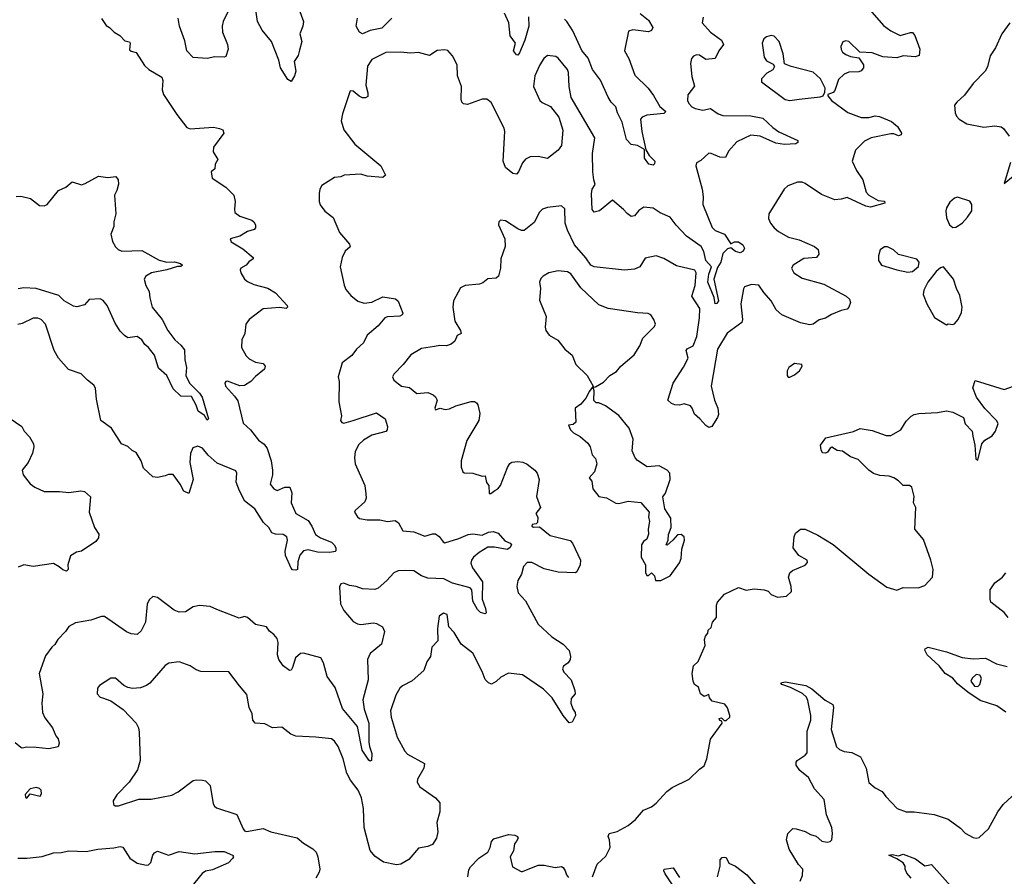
# Model space of a CAD drawing. Extents: x 2293878 to 2522763, y 823964 to 1006972.
# Tile 100 of 256: x 2333618 to 2339956, y 919099 to 924616. Entities that reach past the tile are written whole.
import ezdxf

# ---------------------------------------------------------------- set-up
doc = ezdxf.new("R2010")
doc.units = 0

msp = doc.modelspace()

# ---------------------------------------------------------------- linework, layer by layer
at = {"layer": '0CON20XD'}
for points in [[(2339045, 924730), (2339177.4, 924577.4), (2339225, 924543.5), (2339285, 924514.3), (2339353, 924533), (2339365, 924532.5), (2339380, 924515), (2339412.5, 924425), (2339407.5, 924385), (2339383, 924377), (2339305, 924383.8), (2339265, 924371.2), (2339175, 924376), (2339105, 924402), (2339025, 924407.5), (2338955.8, 924475), (2338935, 924478.9), (2338917.4, 924472.6), (2338903, 924443), (2338905, 924423.8), (2338915, 924407.5), (2338935, 924390.8), (2338965, 924378), (2339019.3, 924369.3), (2339048.8, 924325), (2339050, 924305), (2339035, 924286.7), (2339020.5, 924279.5), (2338955, 924278.6), (2338924.4, 924265.6), (2338888.7, 924231.3), (2338865, 924160), (2338855, 924147.5), (2338820, 924135), (2338820, 924125), (2338843.3, 924095), (2338948.2, 924018.2), (2339035, 923986.7), (2339084.6, 923985.4), (2339125, 923995.6), (2339152.9, 923992.9), (2339230.9, 923960.9), (2339268.3, 923928.3), (2339294.4, 923885), (2339292.9, 923875), (2339275, 923867.9), (2339245, 923880), (2339225, 923880.3), (2339098.8, 923855), (2339057, 923833), (2338997.5, 923775), (2338977.5, 923705), (2339005.6, 923645), (2339045.3, 923585.3), (2339066.7, 923505), (2339085, 923486.7), (2339145, 923450.8), (2339185, 923447.5), (2339188, 923435), (2339095, 923408.8), (2339065, 923415.3), (2338945, 923470.8), (2338905, 923459.2), (2338865, 923455.8), (2338779.6, 923489.6), (2338675, 923561.4), (2338655, 923569.2), (2338625, 923570), (2338562.5, 923545), (2338540, 923525), (2338440.8, 923365), (2338439.2, 923335), (2338450, 923305), (2338474, 923275), (2338502.6, 923252.6), (2338566.7, 923215), (2338635, 923198.1), (2338735, 923156), (2338758.8, 923135), (2338761.2, 923105), (2338747.5, 923085), (2338665, 923078.5), (2338596, 923035), (2338585.8, 923015), (2338602, 922985), (2338655, 922951.4), (2338795, 922912.5), (2338937.5, 922835), (2338960, 922815), (2338966.2, 922795), (2338956.2, 922765), (2338945, 922751.2), (2338905, 922742.9), (2338843, 922717), (2338805, 922694.3), (2338765, 922682.5), (2338725, 922654.2), (2338705, 922650), (2338645, 922663.1), (2338524.6, 922714.6), (2338487.6, 922747.6), (2338455, 922805.7), (2338409.1, 922859.1), (2338375, 922905.8), (2338329.3, 922910.7), (2338284.2, 922895.8), (2338277.3, 922882.7), (2338260.4, 922785), (2338271.2, 922685), (2338266.7, 922665), (2338171.9, 922598.1), (2338110, 922495), (2338070, 922255), (2338091.4, 922165), (2338111.9, 922115), (2338115.7, 922074.3), (2338110, 922055), (2338074, 921996), (2338055, 921988.8), (2338035, 922002), (2337996.3, 922046.3), (2337961.2, 922075), (2337946.2, 922115), (2337935, 922128.8), (2337895, 922141.2), (2337865, 922132.5), (2337835, 922135.8), (2337813.3, 922145), (2337791.2, 922165), (2337824.2, 922275), (2337891.2, 922378.8), (2337920, 922435), (2337907.5, 922485), (2337914.2, 922495.8), (2337953.6, 922515), (2337976.9, 922575), (2337994, 922695), (2337995.3, 922755), (2337944.5, 922835), (2337966, 922905), (2337972.1, 922985), (2337965, 923002.5), (2337845, 923030), (2337765, 923076.9), (2337715, 923095.8), (2337645, 923080), (2337610.6, 923025), (2337575, 923009.1), (2337511.7, 923001.7), (2337315, 923023.8), (2337295.3, 923035.3), (2337262.5, 923082.5), (2337190, 923165), (2337145, 923261.2), (2337130, 923305), (2337127, 923397), (2337106.1, 923416.1), (2337015, 923406.2), (2336982.5, 923395), (2336964.2, 923375.8), (2336929.3, 923310.7), (2336865, 923258), (2336847.7, 923257.7), (2336825, 923268.8), (2336745, 923320), (2336712.5, 923325), (2336703.3, 923315), (2336701.2, 923295), (2336740, 923205), (2336743.8, 923155), (2336715.7, 923075), (2336713.1, 923015), (2336700, 922965), (2336685, 922951.4), (2336632.1, 922947.9), (2336598.6, 922921.4), (2336577, 922913), (2336485, 922903.5), (2336455, 922890), (2336411.4, 922805), (2336405.6, 922765), (2336418.1, 922675), (2336455.5, 922615), (2336460, 922595), (2336435, 922582), (2336418.1, 922545), (2336394.6, 922525.4), (2336365, 922516.5), (2336322.4, 922517.6), (2336288.9, 922511.1), (2336205, 922497.5), (2336135, 922457.5), (2336085.5, 922394.5), (2336025.9, 922334.1), (2336018.8, 922315), (2336026, 922295), (2336075, 922255.6), (2336126.3, 922246.3), (2336175, 922208.6), (2336245, 922214.4), (2336280.5, 922200.5), (2336295, 922187.5), (2336306.2, 922165), (2336291.2, 922115), (2336295, 922102.5), (2336325, 922113.3), (2336356.4, 922106.4), (2336385, 922110), (2336425, 922129.2), (2336525, 922156), (2336545, 922156), (2336557.7, 922147.7), (2336566.7, 922135), (2336580.7, 922080.7), (2336574, 922035), (2336495.5, 921905), (2336460, 921775), (2336458.8, 921735), (2336470, 921705), (2336478.3, 921698.3), (2336535, 921696.2), (2336595, 921676.7), (2336615, 921677.5), (2336623.3, 921635), (2336637.5, 921615), (2336640, 921565), (2336650, 921565), (2336675.9, 921584.1)], [(2334980.2, 924709.8), (2334927.8, 924605), (2334921.1, 924575), (2334923.1, 924535), (2334956.4, 924456.4), (2334960.8, 924425), (2334945, 924378.8), (2334935, 924373.8), (2334875, 924376.9), (2334825, 924366.7), (2334735, 924373.1), (2334695, 924416.2), (2334680.3, 924480.3), (2334645.8, 924575), (2334637.5, 924625)], [(2335415.6, 924685), (2335444.4, 924605), (2335440, 924575), (2335421.4, 924525), (2335434.5, 924475), (2335419.6, 924420.4), (2335411.5, 924385), (2335384.1, 924345.9), (2335395.6, 924285), (2335386.9, 924255), (2335365, 924216.7), (2335345, 924230.8), (2335297.5, 924305), (2335285.3, 924355.3), (2335238.2, 924475), (2335178.7, 924548.7), (2335148.9, 924605), (2335140.4, 924665)], [(2336893.1, 924635), (2336895.6, 924575), (2336870, 924485), (2336835, 924402.5), (2336825, 924387.5), (2336815, 924390), (2336796.7, 924415), (2336810.6, 924465), (2336775, 924511.2), (2336767.1, 924595), (2336737.9, 924657.9)], [(2337612.9, 924655), (2337665, 924613.1), (2337692.9, 924565), (2337684.4, 924545.6), (2337665, 924537.1), (2337565, 924550), (2337537.1, 924542.9), (2337510.6, 924415), (2337540, 924365), (2337577.5, 924257.5), (2337664, 924175), (2337697.9, 924127.9), (2337737.6, 924057.6), (2337777.5, 924025), (2337765, 924012), (2337655, 924001.1), (2337625, 923987.5), (2337614.5, 923975.5), (2337623.1, 923895), (2337648.3, 923778.3), (2337670.3, 923740.3), (2337705.6, 923705), (2337705, 923687.5), (2337695, 923678), (2337668, 923685), (2337640, 923725), (2337640, 923780), (2337595, 923806), (2337555, 923813.1), (2337525, 923843.8), (2337496.4, 923956.3), (2337467.2, 924015), (2337455.4, 924055), (2337425.3, 924085.3), (2337405, 924117.5), (2337356.9, 924226.9), (2337304.7, 924294.7), (2337277.9, 924367.9), (2337237.1, 924417.1), (2337178, 924545), (2337140, 924605), (2337125, 924620)], [(2338017.5, 924632.5), (2338011.2, 924595), (2338065, 924535.8), (2338135, 924482.9), (2338147.8, 924455), (2338118.6, 924415), (2338094.3, 924365.7), (2338035, 924358.9), (2337995, 924386.9), (2337975, 924390), (2337955, 924380), (2337942.5, 924365), (2337936, 924334), (2337945, 924250), (2337962.3, 924187.7), (2337918.9, 924131.1), (2337917.5, 924095), (2337925, 924075.6), (2337945, 924053.8), (2337966.8, 924043.2), (2338015, 924032.1), (2338065, 924043.3), (2338115, 924010), (2338145, 923999.6), (2338325, 923995.9), (2338400.7, 923980.7), (2338465, 923921.1), (2338504, 923894), (2338627.7, 923837.7), (2338626.7, 923825), (2338615, 923816.7), (2338542, 923812), (2338485, 923820), (2338384.6, 923865.4), (2338325, 923871.2), (2338235, 923829.4), (2338181, 923769), (2338161.4, 923728.6), (2338125, 923730), (2338070, 923755), (2338055, 923756.2), (2338001.5, 923708.5), (2337973.8, 923695), (2337970.8, 923675), (2338011.4, 923525), (2338017.8, 923475), (2338015.6, 923425), (2338075, 923277.1), (2338095, 923257.3), (2338155.3, 923235.3), (2338195, 923172.5), (2338220, 923185), (2338245, 923184.3), (2338272.9, 923165), (2338282.7, 923145), (2338275, 923124.5), (2338255, 923114.7), (2338225, 923123.3), (2338195, 923147.5), (2338175, 923140.8), (2338145, 923109.2), (2338130.9, 923055), (2338110.1, 923019.9), (2338085.2, 922945), (2338115.4, 922805.4), (2338105, 922788), (2338095, 922786.2), (2338087.6, 922827.6), (2338047.6, 922925), (2338055, 922976), (2338071.3, 923025), (2338035.6, 923065), (2338022.7, 923122.7), (2338005, 923154.7), (2337910.8, 923220.8), (2337843, 923293), (2337805, 923344.3), (2337741.5, 923371.5), (2337695, 923402), (2337635, 923408.8), (2337602.8, 923387.2), (2337575, 923352), (2337555, 923348.8), (2337527.3, 923367.3), (2337504.4, 923394.4), (2337435, 923453.3), (2337351.2, 923385), (2337315, 923375.8), (2337303.1, 923393.1), (2337298.7, 923495), (2337303.6, 923525), (2337321.4, 923555), (2337314.6, 923584.6), (2337306.4, 923635), (2337305.5, 923754.5), (2337320, 923855), (2337168.9, 924115), (2337154.4, 924185), (2337150.5, 924275), (2337143.3, 924295), (2337085, 924368.8), (2337069, 924379), (2337015.3, 924384.7), (2336992.1, 924365), (2336965.5, 924325), (2336934.6, 924255), (2336925.5, 924185), (2336965.5, 924095.5), (2336981.7, 924081.7), (2337035, 924056.2), (2337088.1, 923988.1), (2337114.2, 923905), (2337105.7, 923805), (2337084, 923775), (2337015, 923721.2), (2336955, 923734), (2336905, 923732.5), (2336873, 923717), (2336854.3, 923695), (2336828, 923635), (2336815, 923621.2), (2336793.3, 923625), (2336745, 923663.8), (2336730.6, 923705), (2336741.4, 923895), (2336736.3, 923916.3), (2336652.3, 924082.3), (2336625, 924103.3), (2336595, 924103.8), (2336500.7, 924069.3), (2336475, 924073.8), (2336463.8, 924085), (2336459.2, 924105), (2336462.9, 924185), (2336435.8, 924255), (2336434, 924325), (2336405, 924383.3), (2336375, 924416.7), (2336355, 924421.2), (2336305, 924417.5), (2336255, 924386), (2336185, 924404.2), (2336135, 924399.2), (2336066.2, 924406.2), (2335975, 924404.7), (2335885, 924358.5), (2335857, 924317), (2335845.5, 924195), (2335858.5, 924145), (2335858.7, 924121.3), (2335845, 924111.9), (2335825, 924113.3), (2335803.3, 924123.3), (2335765, 924155.8), (2335745, 924157.5), (2335695, 924010), (2335686.4, 923963.6), (2335705, 923906.2), (2335774.4, 923815), (2335942, 923675), (2335973.3, 923615), (2335955, 923598.8), (2335855, 923608.8), (2335815, 923621.2), (2335706.4, 923613.6), (2335685.5, 923604.5), (2335645, 923599.6), (2335562.6, 923547.4), (2335550.7, 923525), (2335545.5, 923495.5), (2335545.5, 923445), (2335552.7, 923422.7), (2335582.4, 923382.4), (2335635, 923342.5), (2335676.1, 923246.1), (2335741.2, 923171.2), (2335746.1, 923153.9), (2335713.3, 923125), (2335693.8, 923085), (2335682, 923025), (2335706.2, 922906.2), (2335717.7, 922877.7), (2335749.3, 922839.3), (2335795, 922802.5), (2335835, 922790), (2335883.8, 922796.2), (2335955, 922832), (2336037.5, 922817.5), (2336053.9, 922803.9), (2336083.3, 922725), (2336080, 922715), (2336064.1, 922705.9), (2335985, 922703.3), (2335967.5, 922695), (2335926.6, 922643.4), (2335855.8, 922585), (2335832, 922535), (2335785.4, 922494.6), (2335755, 922454.2), (2335692.9, 922405), (2335668.5, 922315), (2335675.5, 922285), (2335672.7, 922155), (2335688.8, 922065), (2335683.9, 922033.9), (2335690.8, 922020.8), (2335705, 922018), (2335764.5, 922035.5), (2335915, 922083.8), (2335970, 922045), (2335986.2, 921995), (2335983.8, 921975), (2335975.7, 921964.3), (2335885, 921940), (2335831.1, 921908.9), (2335800.3, 921879.7), (2335777.1, 921835), (2335772.8, 921795), (2335776.6, 921755), (2335839.4, 921615), (2335847, 921563), (2335847.5, 921535), (2335838.7, 921511.3), (2335776.7, 921455), (2335773.3, 921445), (2335793.3, 921415), (2335805, 921404.2), (2335854.3, 921394.3), (2335935.6, 921395.6), (2335985, 921384.2), (2336035, 921390), (2336056, 921375), (2336085, 921324.2), (2336155, 921317.5), (2336225, 921290.6), (2336275, 921305.8), (2336295, 921304.2), (2336318.3, 921288.3), (2336343.1, 921253.1), (2336355, 921247.8), (2336445, 921275.3), (2336505, 921301.2), (2336535, 921303.8), (2336595, 921295.5), (2336634.8, 921315.2), (2336665, 921320.2), (2336699, 921309), (2336740.5, 921260.5), (2336775.2, 921245.2), (2336784.6, 921235), (2336773.9, 921215), (2336755, 921204.8), (2336675, 921219.8), (2336631.3, 921218.7), (2336575.7, 921185), (2336538.8, 921155), (2336526, 921135), (2336522, 921115), (2336532.5, 921085), (2336596.2, 920995), (2336594.3, 920884.3), (2336617.5, 920825), (2336620, 920795), (2336615, 920790), (2336585, 920798), (2336565, 920816.7), (2336535, 920870.8), (2336527.9, 920945), (2336517.5, 920957.5), (2336405, 920986.7), (2336348, 921015), (2336245, 921018.7), (2336205.1, 921035.1), (2336155, 921067.5), (2336100.7, 921069.3), (2336055, 921065.7), (2336025.5, 921054.5), (2335980.8, 921005), (2335925, 920955.8), (2335905, 920945.7), (2335825, 920950.6), (2335785, 920965.7), (2335741.2, 920971.2), (2335705, 920986.7), (2335685, 920982.5), (2335676, 920964), (2335683.5, 920855), (2335705, 920810.6), (2335765, 920740.8), (2335793.3, 920725), (2335815, 920720.6), (2335895, 920732.5), (2335915, 920728), (2335953.3, 920705), (2335966.4, 920676.4), (2335948, 920595), (2335875, 920534.2), (2335856.9, 920495), (2335860.5, 920365), (2335826.5, 920235), (2335835.4, 920175), (2335865.3, 920085), (2335866.3, 919963.7), (2335868.9, 919935), (2335885, 919890), (2335882.5, 919845), (2335875, 919840), (2335865, 919847.5), (2335821.7, 919911.7), (2335791.8, 920065), (2335695, 920180), (2335648.6, 920315), (2335596.4, 920386.4), (2335573.1, 920475), (2335555.5, 920505.5), (2335445, 920536.9), (2335425, 920534.4), (2335394.1, 920505.9), (2335375, 920443.3), (2335365, 920426.7), (2335355, 920424), (2335314.7, 920454.7), (2335287.1, 920495), (2335278.1, 920525), (2335281.4, 920605), (2335275, 920630), (2335255, 920656.2), (2335225, 920677.5), (2335206.4, 920706.4), (2335135, 920721.2), (2335085, 920766.7), (2335065, 920772.5), (2335030.7, 920760.7), (2334888.1, 920818.1), (2334843.9, 920836.1), (2334775, 920843.8), (2334735, 920833.8), (2334685, 920802), (2334645, 920800), (2334612.7, 920812.7), (2334505, 920893.8), (2334475, 920901.2), (2334451.2, 920878.8), (2334438.8, 920851.2), (2334427.5, 920735), (2334399.7, 920680.3), (2334375, 920656.2), (2334335, 920660), (2334305, 920673.8), (2334165, 920773.3), (2334145, 920773.3), (2334075, 920748), (2333977.7, 920732.3), (2333935, 920707.5), (2333912.5, 920675), (2333863.3, 920625), (2333845, 920592.5), (2333824.2, 920575.8), (2333785, 920520), (2333744.2, 920405), (2333766, 920275), (2333761.4, 920215), (2333765.8, 920155), (2333780.3, 920120.3), (2333828.8, 920055), (2333851.2, 920005), (2333866.2, 919985), (2333873, 919957), (2333865, 919932.5), (2333805, 919920), (2333725, 919929.2), (2333665, 919930.8), (2333635, 919924), (2333625, 919928.8), (2333587.9, 919957.9)], [(2334145, 924622.5), (2334175, 924577.5), (2334196.4, 924566.4), (2334225.9, 924535.9), (2334262.5, 924515), (2334295, 924480), (2334325, 924472.5), (2334330, 924465), (2334325, 924422.5), (2334335, 924412.5), (2334367.5, 924405), (2334420.5, 924320.5), (2334450, 924295), (2334533.3, 924245), (2334540, 924225), (2334536.2, 924165), (2334543.8, 924135), (2334630, 924005), (2334695, 923921.2), (2334715, 923912), (2334865, 923924), (2334905, 923916)], [(2336014.3, 924625), (2335949.6, 924560.4), (2335875, 924545.6), (2335824, 924524), (2335805, 924536), (2335784.5, 924575), (2335793.2, 924625)], [(2339990.8, 924595), (2339940.8, 924525), (2339900, 924435), (2339865, 924383.3), (2339847.4, 924312.6), (2339832.9, 924285), (2339755.4, 924204.6), (2339700.2, 924129.8), (2339650, 924085), (2339636.2, 924065), (2339640, 924015), (2339648, 923995), (2339666.2, 923975), (2339714.5, 923944.5), (2339825, 923924), (2339895, 923933.3), (2339935, 923926.2), (2339950, 923915), (2339986.7, 923865)], [(2338575, 924095.8), (2338635, 924104.2), (2338771.7, 924118.3), (2338790, 924125), (2338801.7, 924148.3), (2338802.5, 924175), (2338773.8, 924235), (2338725, 924276.9), (2338584.2, 924314.2), (2338542, 924332), (2338531.9, 924395), (2338506.3, 924476.3), (2338475, 924508.8), (2338455, 924513.8), (2338425, 924506.2), (2338407.7, 924492.3), (2338398, 924465), (2338410, 924375), (2338425, 924350.8), (2338468.3, 924328.3), (2338476.7, 924315), (2338465, 924292.5), (2338428.3, 924271.7), (2338393.3, 924235), (2338392.5, 924215), (2338545, 924100.8), (2338575, 924095.8)], [(2334905, 923916), (2334925.9, 923905.9), (2334932.5, 923885), (2334866, 923795), (2334864, 923765), (2334892.5, 923715), (2334876.7, 923685), (2334873.6, 923656.4), (2334850, 923635), (2334857.5, 923595), (2334945, 923537.8), (2334996, 923485), (2335005.9, 923444.1), (2335000, 923395), (2335003.3, 923375), (2335035, 923350.8), (2335113.3, 923325), (2335126.2, 923315), (2335136.2, 923295), (2335136.7, 923275), (2335127.5, 923265), (2335085, 923252), (2335035, 923222), (2334972.5, 923205), (2334980, 923185), (2335055, 923140), (2335120, 923085), (2335120, 923075), (2335093.4, 923056.6), (2335075.7, 923034.3), (2335042.5, 923015), (2335036.7, 923005), (2335041.2, 922985), (2335066.2, 922945), (2335085, 922929.2), (2335125, 922910.6), (2335215, 922887.8), (2335265, 922855.8), (2335340, 922775), (2335341.2, 922765), (2335333.8, 922756.2), (2335293.2, 922763.2), (2335185, 922753.1), (2335094.2, 922685.8), (2335074.3, 922655.7), (2335066.9, 922595), (2335046.9, 922555), (2335045.6, 922505), (2335075, 922452), (2335095, 922432), (2335135, 922411.2), (2335185, 922401.2), (2335198.8, 922385), (2335193.8, 922365), (2335135, 922317.1), (2335105.8, 922285), (2335065, 922260.6), (2335035, 922256.9), (2334955, 922287.5), (2334944.4, 922285.6), (2334938, 922275), (2334943.8, 922255), (2335001.5, 922191.5), (2335021.2, 922161.2), (2335056.9, 922016.9), (2335102.9, 921975), (2335155, 921908.6), (2335191.2, 921881.2), (2335210, 921855), (2335236.2, 921775), (2335244.3, 921715.7), (2335245.8, 921684.2), (2335230.8, 921625), (2335254.3, 921594.3), (2335275, 921584.2), (2335325, 921605.7), (2335356.7, 921605), (2335369.7, 921569.7), (2335364.6, 921505), (2335395.3, 921435.3), (2335475, 921389.6), (2335499.5, 921355), (2335521.3, 921301.3), (2335555, 921280), (2335625, 921251.2), (2335643.3, 921235), (2335652.5, 921215), (2335653.8, 921196.2), (2335648.8, 921191.2), (2335614.6, 921185.4), (2335535, 921187.1), (2335475, 921202), (2335444.8, 921195.3), (2335422.3, 921167.7), (2335407.8, 921125), (2335406.2, 921075), (2335395, 921071.2), (2335375, 921073.8), (2335365, 921083.3), (2335328.9, 921165), (2335327.4, 921192.6), (2335342.5, 921265), (2335337.5, 921285), (2335315, 921301.2), (2335265, 921302.9), (2335241.1, 921311.1), (2335220.9, 921345), (2335187, 921377), (2335132.7, 921465), (2335066.6, 921515), (2335032, 921582), (2335012.3, 921637.7), (2335016.2, 921695), (2335009.8, 921709.7), (2334889.5, 921759.5), (2334831.9, 921811.9), (2334795, 921855.6), (2334765, 921869.2), (2334732.4, 921857.6), (2334716.8, 921823.2), (2334713.1, 921765), (2334734.2, 921655), (2334707.5, 921565), (2334675, 921580), (2334651.2, 921625), (2334605, 921686.7), (2334575, 921687.5), (2334555, 921677.5), (2334505, 921667.5), (2334475, 921672.5), (2334415, 921727.5), (2334399.2, 921775), (2334368.6, 921828.6), (2334341.2, 921841.2), (2334315, 921866.2), (2334274.1, 921884.1), (2334210, 921985), (2334141.2, 922035), (2334112.6, 922172.6), (2334105, 922242.5), (2334095, 922261.2), (2334053.8, 922295), (2334013.3, 922335), (2333932.8, 922362.8), (2333868.6, 922435), (2333839.4, 922485), (2333784.2, 922655), (2333756.2, 922685), (2333735, 922694), (2333705, 922694), (2333635, 922658.6), (2333605, 922652.2)], [(2339996.4, 923696.4), (2339955, 923560), (2340012.6, 923607.4)], [(2333595, 923478.1), (2333625, 923480), (2333687.5, 923465), (2333745, 923418.8), (2333775, 923416.2), (2333795, 923426.7), (2333867.5, 923515), (2333915, 923537.5), (2333955, 923572.5), (2334015, 923553.3), (2334039.5, 923560.5), (2334125, 923607.5), (2334185, 923600), (2334237, 923607), (2334252.5, 923585), (2334253, 923557), (2334242.5, 923515), (2334227.5, 923485), (2334236, 923365), (2334224, 923315), (2334223.8, 923285), (2334205.6, 923235), (2334215, 923187.5), (2334235, 923153.8), (2334251.2, 923135), (2334275, 923124.3), (2334405, 923130), (2334516.8, 923066.8), (2334565, 923054.4), (2334615, 923056.7), (2334653.3, 923045), (2334666.2, 923035), (2334655, 923026.2), (2334633.4, 923026.6), (2334565.2, 923004.8), (2334466.7, 922985), (2334430, 922965), (2334420, 922945), (2334429.2, 922905), (2334452.5, 922865), (2334455.7, 922825), (2334471.4, 922765), (2334536, 922685), (2334571.2, 922615), (2334616.2, 922555), (2334655, 922520.8), (2334679.7, 922489.7), (2334680.8, 922425), (2334690.8, 922375), (2334687.1, 922325), (2334710.4, 922275), (2334775, 922210), (2334792.2, 922185), (2334833.3, 922045), (2334825, 922036.7), (2334807.1, 922067.1), (2334766.5, 922095), (2334754.4, 922134.4), (2334725, 922188.8), (2334655, 922191.2), (2334605, 922238.8), (2334564.4, 922325), (2334510.8, 922370.8), (2334485.4, 922455), (2334447.8, 922505), (2334423.9, 922523.9), (2334404.5, 922554.5), (2334375, 922575.7), (2334315, 922566.7), (2334291.7, 922581.7), (2334265, 922610), (2334232.1, 922662.1), (2334180.6, 922775), (2334155, 922807.5), (2334135, 922818.9), (2334066, 922814), (2334035, 922780), (2333985, 922765.6), (2333965, 922770), (2333905, 922804.4), (2333870.3, 922840.3), (2333725, 922885.1), (2333645, 922888.9), (2333607.4, 922882.6)], [(2339625, 923277.5), (2339645, 923280), (2339683.9, 923306.1), (2339720, 923345), (2339746.7, 923385), (2339747.5, 923395), (2339747.5, 923425), (2339735, 923447.5), (2339655, 923473.3), (2339635, 923466.7), (2339605, 923440), (2339583.8, 923405), (2339578.8, 923385), (2339585, 923340), (2339603.9, 923293.9), (2339625, 923277.5)], [(2339335, 922990), (2339365, 922994.2), (2339403.9, 923026.1), (2339408.8, 923055), (2339394, 923074), (2339275, 923103.8), (2339243, 923133), (2339205, 923153.3), (2339185, 923153.3), (2339156.4, 923133.6), (2339146.7, 923095), (2339146.7, 923065), (2339166, 923036), (2339265, 923004), (2339335, 922990)], [(2339585, 922650), (2339595, 922657.5), (2339625, 922653.3), (2339635, 922656.7), (2339658.8, 922685), (2339680.5, 922729.5), (2339684, 922765), (2339670.5, 922840.5), (2339647.5, 922885), (2339628.6, 922945), (2339565, 923023.3), (2339545, 923017.5), (2339517.5, 922995), (2339463.1, 922925), (2339438, 922875), (2339433.8, 922845), (2339456.4, 922786.4), (2339507, 922697), (2339585, 922650)], [(2337745, 921003.3), (2337805, 921033.3), (2337865, 921117.5), (2337875.8, 921145), (2337880, 921205), (2337896.4, 921263.6), (2337896.2, 921285), (2337875, 921301.2), (2337852.3, 921297.7), (2337822.5, 921265), (2337785, 921232.5), (2337780, 921235), (2337793.3, 921265), (2337795, 921300), (2337810.8, 921345), (2337809.2, 921405), (2337770, 921465), (2337757, 921543), (2337775, 921567.5), (2337806.2, 921655), (2337804, 921695), (2337785, 921713.8), (2337735, 921742.5), (2337657, 921737), (2337595, 921776), (2337580, 921795), (2337560.3, 921840.3), (2337567.1, 921915), (2337541.2, 921985), (2337475, 922066), (2337388.3, 922128.3), (2337345, 922147.5), (2337328.3, 922148.3), (2337313, 922163), (2337316.7, 922226.7), (2337310, 922250), (2337325, 922252.5), (2337375, 922281.2), (2337415.8, 922324.2), (2337460.7, 922349.3), (2337486.7, 922385), (2337572.4, 922457.6), (2337610.8, 922515), (2337630, 922565), (2337705, 922640), (2337710.8, 922655), (2337700, 922685), (2337681.2, 922715), (2337664.2, 922724.2), (2337595, 922727.8), (2337405.6, 922755.6), (2337345, 922780), (2337229.2, 922889.2), (2337165, 922979.2), (2337145, 922992), (2337085, 922999.2), (2337025, 922986), (2336987.5, 922965), (2336971.7, 922948.3), (2336963.3, 922925), (2336970.8, 922885), (2336965, 922810), (2337008, 922705), (2337000.8, 922635), (2337004.6, 922615), (2337026.7, 922585), (2337081.1, 922551.1), (2337127.5, 922495), (2337173.3, 922455), (2337198.6, 922395), (2337270, 922325), (2337310, 922255), (2337285, 922222.5), (2337262.5, 922177.5), (2337229.2, 922140.8), (2337194, 922115), (2337197, 922023), (2337181.7, 922008.3), (2337150, 922005), (2337163.9, 921973.9), (2337182.5, 921955), (2337225, 921931.2), (2337275, 921888.8), (2337291.2, 921865), (2337303.9, 921813.9), (2337325, 921790), (2337332.5, 921755), (2337317.5, 921705), (2337283.3, 921665), (2337300, 921645), (2337307.5, 921595), (2337345.9, 921545.9), (2337395.9, 921535.9), (2337455, 921502.5), (2337475, 921499.2), (2337535, 921515.7), (2337615.9, 921505.9), (2337670, 921445), (2337666.7, 921415), (2337672.5, 921385), (2337663.8, 921335), (2337666.4, 921303.6), (2337655, 921270), (2337633.6, 921256.4), (2337620, 921235), (2337617.5, 921155), (2337646.2, 921105), (2337646.4, 921056.4), (2337655, 921037.5), (2337665, 921037.5), (2337685, 921053.3), (2337703.3, 921035), (2337710, 921005), (2337745, 921003.3)], [(2338575, 922314.3), (2338605, 922328.1), (2338636.9, 922355), (2338655.7, 922385), (2338652.5, 922395), (2338605, 922401.2), (2338568.8, 922375), (2338559.2, 922355), (2338558, 922325), (2338564.3, 922314.3), (2338575, 922314.3)], [(2337304.3, 919095), (2337335, 919176.7), (2337390.7, 919229.3), (2337419.2, 919285), (2337414.2, 919334.2), (2337406.2, 919355), (2337413.3, 919375), (2337465, 919387.1), (2337535, 919427.1), (2337582, 919465), (2337633.3, 919525), (2337685, 919545.8), (2337715, 919570), (2337783.3, 919645), (2337818.8, 919671.2), (2337926.7, 919725), (2337995, 919790), (2338025, 919810), (2338040.8, 919855), (2338065, 919982.5), (2338140, 920085), (2338138.3, 920098.3), (2338125, 920102.5), (2338120, 920115), (2338135, 920120), (2338151.7, 920101.7), (2338165, 920102.5), (2338190, 920125), (2338190, 920135), (2338173.8, 920185), (2338157.2, 920207.2), (2338075, 920227.5), (2338058.3, 920248.3), (2338055, 920270), (2338025, 920257.5), (2338000, 920275), (2337987, 920317), (2337962.5, 920335), (2337952.5, 920355), (2337947.5, 920405), (2337956.1, 920453.9), (2337985, 920483.3), (2338030, 920585), (2338026.7, 920625), (2338032.5, 920645), (2338047.5, 920665), (2338050, 920685), (2338068.3, 920701.7), (2338077.5, 920735), (2338103.8, 920765), (2338102.5, 920845), (2338110, 920865), (2338155, 920916.7), (2338245, 920960), (2338295, 920942.5), (2338345, 920951.2), (2338410, 920945), (2338435, 920936.2), (2338455, 920913.8), (2338495, 920896.2), (2338555, 920903.3), (2338586.1, 920933.9), (2338583.8, 920965), (2338566.7, 921025), (2338576.4, 921053.6), (2338591.7, 921068.3), (2338675, 921103.8), (2338689.7, 921120.3), (2338687.5, 921135), (2338633.3, 921165), (2338597.5, 921215), (2338604.1, 921285.9), (2338611.7, 921308.3), (2338645, 921333.8), (2338675, 921333.8), (2338755.5, 921295.5), (2338855, 921237.1), (2339083.3, 921045), (2339200.5, 920960.5), (2339265, 920942), (2339305, 920959.2), (2339402.3, 920957.7), (2339445, 920972.5), (2339493.3, 921025), (2339498, 921075), (2339482.9, 921135), (2339435, 921267.5), (2339380, 921335), (2339387.5, 921475), (2339372.5, 921505), (2339376.2, 921545), (2339360, 921605), (2339345, 921616.7), (2339330, 921615), (2339305, 921616.7), (2339275, 921646.7), (2339245, 921666), (2339215, 921675.7), (2339155, 921679.4), (2339115, 921694.3), (2339085, 921715.6), (2339015, 921783.3), (2338965, 921800.5), (2338915, 921837.3), (2338880.7, 921840.7), (2338845, 921863.3), (2338835, 921857.5), (2338818.8, 921831.2), (2338805, 921824.2), (2338786.4, 921826.4), (2338776.7, 921845), (2338773.9, 921876.1), (2338807.7, 921922.3), (2338985, 921963.3), (2339027.3, 921982.7), (2339105, 921971.2), (2339195, 921939.1), (2339225, 921937.1), (2339290, 921975), (2339325, 922031.2), (2339357, 922063), (2339375, 922072.5), (2339405, 922080.6), (2339525.7, 922085.7), (2339585, 922097.1), (2339625, 922089.2), (2339692.5, 922055), (2339705, 922012.5), (2339750, 921965), (2339753.6, 921933.6), (2339766.7, 921875), (2339772.5, 921785), (2339785, 921780), (2339811.2, 921885), (2339831.7, 921908.3), (2339877.5, 921935), (2339900, 921965), (2339915.8, 922015), (2339906, 922035), (2339831.1, 922111.1), (2339776.2, 922185), (2339753.3, 922245), (2339767.5, 922292.5), (2339955, 922234), (2340015, 922256.2)], [(2333516.7, 922075), (2333632.5, 921995), (2333647.5, 921965), (2333680.3, 921930.3), (2333706, 921885), (2333710, 921865), (2333700.8, 921825), (2333673.1, 921765), (2333634.2, 921715), (2333640.8, 921685), (2333685, 921627.5), (2333714.5, 921604.5), (2333775, 921577.1), (2333875, 921577.8), (2333935, 921571.1), (2334011.7, 921581.7), (2334035, 921577.5), (2334074.1, 921544.1), (2334065.7, 921445), (2334100, 921345), (2334126.4, 921303.6), (2334125, 921280), (2334107.5, 921255), (2334016.1, 921193.9), (2333984.1, 921185.9), (2333945, 921162.5), (2333927.5, 921105), (2333930, 921075), (2333920, 921065), (2333895, 921072.5), (2333873.1, 921093.1), (2333835, 921112.9), (2333704.2, 921094.2), (2333645, 921106), (2333608.8, 921091.2)], [(2336675.9, 921584.1), (2336696.7, 921595), (2336713.3, 921615), (2336758.8, 921731.2), (2336772.5, 921757.5), (2336785, 921766.7), (2336825, 921770.8), (2336856.4, 921766.4), (2336884.4, 921754.4), (2336934.2, 921715), (2336949.2, 921695), (2336962.9, 921655), (2336945.8, 921545), (2336970, 921475), (2336941.2, 921435), (2336953, 921413), (2336951.7, 921378.3), (2336941.7, 921368.3), (2336917.5, 921365), (2336913.8, 921355), (2336925, 921348.8), (2336965, 921350), (2337032.5, 921295), (2337162.5, 921262.5), (2337175.7, 921245.7), (2337228, 921135), (2337225.9, 921104.1), (2337205, 921060), (2337195, 921053.3), (2337085, 921058.8), (2336995, 921080.4), (2336915, 921120), (2336885, 921119.2), (2336862, 921095), (2336849.2, 921045), (2336824.2, 921005), (2336817.5, 920965), (2336825.7, 920925.7), (2336875, 920873.8), (2336955, 920723.8), (2337042.5, 920642.5), (2337116.2, 920595), (2337155, 920552.5), (2337164, 920515), (2337161.2, 920495), (2337148.8, 920475), (2337118.3, 920451.7), (2337112.9, 920435), (2337120.8, 920415), (2337168, 920365), (2337192, 920295), (2337193.8, 920275), (2337168.6, 920245), (2337165.6, 920215), (2337177.6, 920177.6), (2337193.8, 920155), (2337195.6, 920134.4), (2337175, 920092.5), (2337155, 920087.5), (2337115.7, 920135.7), (2337045, 920248), (2336990.6, 920305), (2336855, 920397.1), (2336765, 920407.5), (2336715, 920381.9), (2336685.8, 920354.2), (2336655, 920336.7), (2336635, 920346.2), (2336615, 920366.2), (2336595, 920418.8), (2336535, 920535.8), (2336460, 920595), (2336415, 920669.2), (2336381.2, 920705), (2336370, 920785), (2336347, 920793), (2336317.5, 920775), (2336306.7, 920695), (2336309.2, 920615), (2336270.8, 920575), (2336262.5, 920515), (2336239.1, 920480.9), (2336219.5, 920425), (2336145, 920357.1), (2336083.1, 920326.9), (2336065, 920311.4), (2336039.5, 920265), (2336005.6, 920165), (2336008.5, 920125), (2336047.5, 919995), (2336096.9, 919905), (2336115, 919885.7), (2336223.3, 919825), (2336220, 919795), (2336178, 919725), (2336176.2, 919705), (2336193.3, 919675), (2336295.6, 919605.6), (2336322.3, 919572.3), (2336322, 919515), (2336302.5, 919445), (2336310, 919385), (2336302, 919345), (2336275, 919303.8), (2336245, 919292), (2336185, 919281.2), (2336121.9, 919208.1), (2336071.7, 919178.3), (2336042.7, 919172.7), (2335960, 919190), (2335905, 919230), (2335874, 919265), (2335834.6, 919414.6), (2335832.2, 919535), (2335818.2, 919605), (2335796.5, 919655), (2335747.9, 919717.9), (2335724, 919764), (2335700.8, 919855), (2335668.5, 919935), (2335645, 919969.2), (2335625, 919984.3), (2335525, 919996), (2335395, 920001.2), (2335364.3, 920015), (2335305, 920060.5), (2335245, 920056.4), (2335195, 920081.1), (2335134.3, 920085), (2335117.9, 920105), (2335114.5, 920145), (2335095, 920186.7), (2335080.3, 920270.3), (2335032, 920325), (2334965, 920416.7), (2334785, 920418.6), (2334755, 920429.2), (2334715, 920455.6), (2334645, 920480.6), (2334578.8, 920471.2), (2334555, 920457.5), (2334455, 920343.1), (2334435, 920327.8), (2334395, 920313.5), (2334345, 920309.5), (2334315, 920314.5), (2334288.1, 920328.1), (2334235, 920375.7), (2334204.4, 920375.6), (2334131.7, 920328.3), (2334118.3, 920311.7), (2334116.7, 920275), (2334135, 920252.5), (2334150.7, 920249.3), (2334205, 920229.2), (2334283.2, 920173.2), (2334367.5, 920085), (2334382.9, 920055), (2334387.9, 920027.9), (2334394, 919845), (2334375.8, 919784.2), (2334322.5, 919705), (2334242.5, 919625), (2334220, 919585), (2334221.7, 919561.7), (2334233.6, 919553.6), (2334255, 919553.3), (2334385, 919596.7), (2334465, 919596.2), (2334597.9, 919622.1), (2334637.6, 919642.4), (2334735, 919715.8), (2334755, 919720.8), (2334795, 919718.8), (2334815, 919713.3), (2334844.2, 919684.2), (2334864, 919565), (2334871.2, 919551.2), (2334885, 919540.8), (2335016.3, 919496.3), (2335055.6, 919405), (2335065, 919391.9), (2335078, 919388), (2335185, 919408.1), (2335235, 919385.7), (2335405, 919346.7), (2335445, 919312.9), (2335505, 919275.7), (2335525.6, 919255), (2335538.1, 919225), (2335550.6, 919145), (2335545.7, 919125), (2335525, 919086.7)], [(2339980, 920765), (2339955, 920799.2), (2339870, 920865), (2339864, 920885), (2339864.3, 920945), (2339895, 920990), (2339945, 921026), (2339965.4, 921054.6)], [(2339965, 920156.2), (2339907.9, 920197.9), (2339800.5, 920230.5), (2339721.2, 920285), (2339655, 920338.8), (2339625, 920376.2), (2339576.1, 920406.1), (2339535.8, 920455), (2339458.6, 920525), (2339444, 920555), (2339446.7, 920565), (2339466.1, 920573.9), (2339585, 920545.6), (2339685, 920509.1), (2339755, 920500), (2339835, 920504.3), (2339905, 920468.1), (2339975, 920449.6)], [(2338641.9, 919068.1), (2338657.5, 919105), (2338658.8, 919145), (2338631.2, 919175), (2338571.2, 919275), (2338553.8, 919335), (2338562.5, 919375), (2338595, 919407.5), (2338616.1, 919406.1), (2338675, 919388.8), (2338708.3, 919368.3), (2338745, 919358), (2338782.5, 919325), (2338815, 919318.8), (2338835, 919323.3), (2338846.1, 919333.9), (2338850.8, 919375), (2338845, 919413.3), (2338811.5, 919495), (2338795.7, 919595), (2338733.7, 919663.7), (2338696, 919735), (2338640.2, 919780.2), (2338616.2, 919815), (2338616.2, 919835), (2338623.3, 919845), (2338675, 919878.8), (2338687.5, 919895), (2338686.4, 920035), (2338710, 920105), (2338710.8, 920135), (2338692.3, 920232.3), (2338683, 920253), (2338657, 920277), (2338578.8, 920315), (2338523.8, 920335), (2338517.5, 920345), (2338545, 920352.5), (2338677.8, 920327.8), (2338717.6, 920307.6), (2338802.6, 920232.6), (2338852, 920205), (2338855.8, 920185.8), (2338842.5, 920045), (2338875, 919933.3), (2338895, 919916.2), (2338925, 919903.3), (2338975, 919897.5), (2339029.7, 919869.7), (2339067.1, 919795), (2339084.2, 919704.2), (2339125, 919670), (2339170, 919645), (2339193, 919613), (2339267, 919537), (2339325, 919514.4), (2339375, 919515.6), (2339505, 919498.2), (2339595, 919467.8), (2339675, 919408.8), (2339705, 919377.5), (2339755, 919349.2), (2339775, 919344.2), (2339795, 919350), (2339854, 919405), (2339914, 919515), (2339948.8, 919561.2), (2340095, 919696.2)], [(2339785, 920321.4), (2339799.2, 920335), (2339808.8, 920375), (2339797.5, 920395), (2339775, 920398.8), (2339749.2, 920375), (2339741.1, 920355), (2339763.8, 920323.8), (2339785, 920321.4)], [(2333665, 919602.5), (2333685, 919630), (2333750, 919615), (2333759.3, 919630.7), (2333756.7, 919655), (2333745.7, 919665.7), (2333725, 919671.2), (2333685, 919662.5), (2333653.6, 919626.4), (2333655, 919610), (2333665, 919602.5)], [(2336503.1, 919095), (2336508.3, 919141.7), (2336519.8, 919160.2), (2336574.6, 919215.4), (2336630.8, 919255), (2336646, 919285), (2336655, 919322.5), (2336669.3, 919340.7), (2336765, 919368), (2336805, 919363.3), (2336822.5, 919355), (2336826.2, 919345), (2336816.2, 919325), (2336802.1, 919307.9), (2336795.7, 919264.3), (2336774.2, 919225), (2336790.7, 919160.7), (2336845, 919130), (2336855, 919130), (2336955, 919172), (2336995, 919172), (2337065, 919156.7), (2337105, 919162.5), (2337116.4, 919156.4), (2337130, 919135), (2337138.3, 919108.3), (2337151.7, 919091.7)], [(2333605, 919217.1), (2333665.6, 919215.6), (2333762.6, 919227.4), (2333835, 919250.9), (2333885, 919252.7), (2333935, 919264.4), (2334045, 919259.4), (2334120, 919275), (2334225, 919282.5), (2334265, 919292), (2334282.5, 919287.5), (2334327, 919217), (2334375, 919183.8), (2334435, 919170.8), (2334447, 919173), (2334462.3, 919187.7), (2334474, 919235), (2334485, 919251.2), (2334505, 919260.8), (2334575, 919235.8), (2334645, 919258.1), (2334745, 919244.5), (2334875, 919259.5), (2334935, 919258.1), (2334988.8, 919235), (2334993.3, 919225), (2334988.8, 919215), (2334963.2, 919186.8), (2334858.1, 919141.9), (2334815, 919132.5), (2334791.8, 919118.2), (2334717.5, 919025)], [(2338110, 919095), (2338128, 919165), (2338126.7, 919205), (2338139.3, 919220.7), (2338155, 919223.3), (2338165, 919220), (2338183.3, 919185), (2338225, 919164), (2338299.7, 919109.7), (2338415, 918976.7)], [(2339356.4, 919086.4), (2339328.6, 919118.6), (2339316.9, 919145), (2339317.8, 919165), (2339305.4, 919185.4), (2339265, 919212.9), (2339213.3, 919235), (2339235, 919240), (2339275, 919232), (2339305, 919242.5), (2339385, 919212.2), (2339445, 919166.2), (2339487.5, 919175), (2339608.7, 919038.7)], [(2337849.3, 918999.3), (2337773.1, 919115), (2337764, 919135), (2337767.5, 919145), (2337825, 919153.8), (2337865, 919091.9)]]:
    msp.add_lwpolyline(points, dxfattribs=at)

doc.saveas('drawing.dxf')
